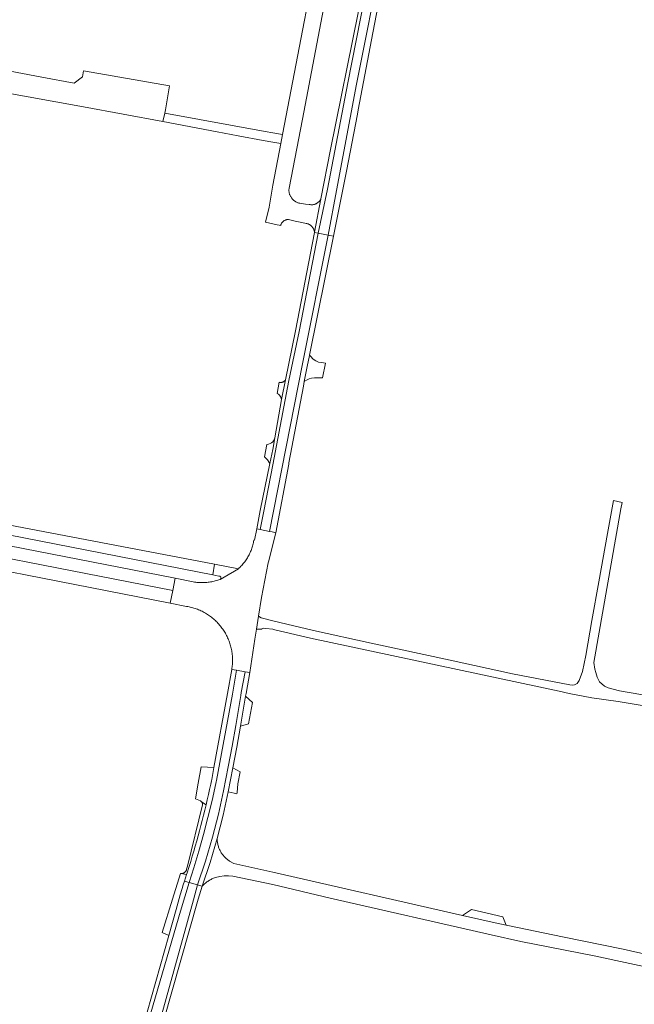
# Model space of a CAD drawing. Extents: x 146402 to 164798, y 455483 to 464134.
# Tile 173 of 256: x 157429 to 157601, y 459163 to 459439. Entities that reach past the tile are written whole.
import ezdxf

# ---------------------------------------------------------------- set-up
doc = ezdxf.new("R2010")
doc.units = 0
doc.header["$LTSCALE"] = 0.2
for name, color, linetype, lineweight in [('B-XX-VH-VERHARDING_ASFALT-GV', 252, 'CONTINUOUS', 18), ('B-XX-VH-VERHARDING_BETONSTRAATSTEEN-GV', 252, 'CONTINUOUS', 18), ('B-XX-VH-VERHARDING_FUNDERING_ZAND-GV', 252, 'CONTINUOUS', 18), ('B-XX-VH-VERHARDING_TEGEL-GV', 252, 'CONTINUOUS', 18)]:
    doc.layers.add(name, color=color, linetype=linetype, lineweight=lineweight)

msp = doc.modelspace()

# ---------------------------------------------------------------- linework, layer by layer
at = {"layer": 'B-XX-VH-VERHARDING_ASFALT-GV'}
for points in [[(157532.48, 459477.791), (157531.395, 459478.044), (157523.952, 459440.696), (157516.185, 459402.398), (157513.536, 459388.596), (157511.732, 459379.223), (157511.715, 459379.134), (157512.719, 459378.936), (157515.398, 459391.334), (157521.076, 459421.133), (157528.201, 459457.225), (157531.003, 459470.989)], [(157534.92, 459477.222), (157532.48, 459477.791), (157531.003, 459470.989), (157528.201, 459457.225), (157521.076, 459421.133), (157515.398, 459391.334), (157512.719, 459378.936), (157515.527, 459378.381), (157517.844, 459390.955), (157523.522, 459420.754), (157530.648, 459456.846), (157533.45, 459470.611)], [(157536.304, 459476.899), (157534.92, 459477.222), (157533.45, 459470.611), (157530.648, 459456.846), (157523.522, 459420.754), (157517.844, 459390.955), (157515.527, 459378.381), (157516.031, 459378.282), (157517.009, 459378.089), (157520.691, 459396.383), (157523.724, 459412.318), (157523.958, 459413.547), (157528.066, 459435.128), (157532.693, 459459.437), (157533.713, 459464.37), (157535.109, 459471.119), (157535.314, 459472.11)], [(157512.719, 459378.936), (157511.715, 459379.134), (157506.427, 459351.573), (157503.588, 459337.856), (157502.49, 459332.36), (157500.637, 459321.649), (157500, 459318.385), (157499.226, 459314.419), (157496.52, 459301.29), (157495.527, 459296.124), (157496.507, 459295.922), (157497.502, 459301.101), (157500, 459314.025), (157504.567, 459337.653), (157507.406, 459351.37)], [(157515.527, 459378.381), (157512.719, 459378.936), (157507.406, 459351.37), (157504.567, 459337.653), (157500, 459314.025), (157497.502, 459301.101), (157496.507, 459295.922), (157499.146, 459295.377), (157508.364, 459342.35)], [(157516.031, 459378.282), (157515.527, 459378.381), (157508.364, 459342.35), (157499.146, 459295.377), (157499.869, 459295.227), (157500.848, 459295.025), (157504.487, 459314.241), (157504.563, 459314.643), (157508.626, 459336.093), (157508.87, 459337.383), (157509.763, 459342.095), (157510.183, 459344.181), (157510.306, 459344.793), (157517.009, 459378.089)], [(157472.66, 459282.239), (157387.357, 459298.948), (157386.821, 459295.466), (157471.992, 459278.823)], [(157471.992, 459278.823), (157386.821, 459295.466), (157386.271, 459291.892), (157471.296, 459275.267)], [(157489.866, 459256.462), (157488.537, 459256.696), (157487.384, 459249.999), (157483.554, 459229.21), (157482.942, 459225.888), (157482.85, 459225.456), (157482.758, 459225.025), (157482.652, 459224.536), (157482.332, 459223.082), (157482.004, 459221.629), (157481.668, 459220.177), (157481.325, 459218.728), (157481.324, 459218.725), (157480.973, 459217.281), (157480.614, 459215.835), (157480.247, 459214.391), (157479.873, 459212.95), (157479.49, 459211.51), (157479.1, 459210.073), (157478.702, 459208.637), (157478.297, 459207.204), (157477.884, 459205.773), (157477.463, 459204.344), (157477.034, 459202.917), (157476.598, 459201.493), (157475.945, 459199.411), (157475.895, 459199.257), (157475.282, 459197.352), (157476.18, 459197.096), (157476.581, 459196.982), (157477.233, 459199.006), (157477.892, 459201.106), (157479.294, 459205.786), (157480.613, 459210.489), (157481.85, 459215.215), (157483.004, 459219.962), (157484.075, 459224.728), (157484.17, 459225.174), (157484.266, 459225.625), (157488.713, 459249.762)], [(157492.271, 459256.048), (157489.866, 459256.462), (157488.713, 459249.762), (157484.266, 459225.625), (157484.17, 459225.174), (157484.075, 459224.728), (157483.004, 459219.962), (157481.85, 459215.215), (157480.613, 459210.489), (157479.294, 459205.786), (157477.892, 459201.106), (157477.233, 459199.006), (157476.581, 459196.982), (157478.911, 459196.319), (157478.933, 459196.379), (157481.16, 459203.002), (157483.137, 459209.679), (157484.802, 459216.143), (157486.227, 459222.669), (157487.505, 459229.378), (157488.672, 459235.193), (157489.677, 459241.024), (157491.056, 459249.367), (157491.199, 459250.232)], [(157493.598, 459255.804), (157492.271, 459256.048), (157491.199, 459250.232), (157491.056, 459249.367), (157489.677, 459241.024), (157488.672, 459235.193), (157487.505, 459229.378), (157486.227, 459222.669), (157484.802, 459216.143), (157483.137, 459209.679), (157481.16, 459203.002), (157478.933, 459196.379), (157478.911, 459196.319), (157479.241, 459196.225), (157480.213, 459195.949), (157482.448, 459202.595), (157484.438, 459209.319), (157486.116, 459215.83), (157487.55, 459222.4), (157488.83, 459229.12), (157489.999, 459234.945), (157491.008, 459240.8), (157492.392, 459249.169), (157492.529, 459250)], [(157476.18, 459197.096), (157475.282, 459197.352), (157475.276, 459197.335), (157474.942, 459196.319), (157474.604, 459195.304), (157474.097, 459193.502), (157472.955, 459189.443), (157470.911, 459182.179), (157464.86, 459160.68), (157437.94, 459037.98), (157434.259, 459021.543), (157432.444, 459010.959), (157432.397, 459010.719), (157433.365, 459010.57), (157433.538, 459010.543), (157433.58, 459010.536), (157435.597, 459021.519), (157438.917, 459037.766), (157465.837, 459160.466), (157474.167, 459188.995), (157476.581, 459196.982)], [(157478.911, 459196.319), (157476.581, 459196.982), (157474.167, 459188.995), (157465.837, 459160.466), (157438.917, 459037.766), (157435.597, 459021.519), (157433.58, 459010.536), (157436.263, 459010.123), (157436.38, 459010.711), (157439.694, 459027.073), (157442.75, 459041.651), (157446.068, 459056.669), (157450.514, 459077.947), (157452.214, 459085.597), (157460.42, 459123.421), (157463.243, 459136.88), (157465.314, 459145.539), (157468.47, 459158.426), (157477.776, 459192.122)]]:
    msp.add_lwpolyline(points, close=True, dxfattribs=at)
for points in [[(157381.493, 459303.126), (157483.211, 459283.222), (157483.738, 459286.21), (157386.039, 459304.828)], [(157469.432, 459158.153), (157479.142, 459192.311), (157479.15, 459192.34), (157480.213, 459195.949), (157479.241, 459196.225), (157478.911, 459196.319), (157477.776, 459192.122), (157468.47, 459158.426)]]:
    msp.add_lwpolyline(points, dxfattribs=at)
at = {"layer": 'B-XX-VH-VERHARDING_BETONSTRAATSTEEN-GV'}
for points in [[(157515.538, 459473.267), (157502.722, 459406.572), (157502.239, 459404.054), (157500, 459392.396), (157499.01, 459386.21), (157498.01, 459382.04), (157500, 459381.613), (157500.81, 459381.439), (157502.251, 459381.13), (157502.253, 459381.14), (157502.287, 459381.266), (157502.328, 459381.391), (157502.377, 459381.512), (157502.433, 459381.63), (157502.496, 459381.745), (157502.567, 459381.855), (157502.643, 459381.961), (157502.726, 459382.062), (157502.815, 459382.158), (157502.91, 459382.248), (157503.01, 459382.332), (157503.115, 459382.41), (157503.225, 459382.482), (157503.339, 459382.546), (157503.456, 459382.604), (157503.577, 459382.654), (157503.701, 459382.697), (157503.827, 459382.732), (157503.955, 459382.759), (157504.084, 459382.778), (157504.214, 459382.79), (157504.345, 459382.793), (157504.476, 459382.789), (157506.333, 459382.373), (157508.19, 459381.957), (157509.38, 459381.693), (157509.468, 459381.678), (157509.614, 459381.647), (157509.758, 459381.608), (157509.9, 459381.562), (157510.039, 459381.508), (157510.175, 459381.446), (157510.308, 459381.378), (157510.436, 459381.302), (157510.561, 459381.22), (157510.681, 459381.131), (157510.795, 459381.036), (157510.905, 459380.935), (157511.009, 459380.828), (157511.107, 459380.715), (157511.199, 459380.598), (157511.285, 459380.476), (157511.364, 459380.349), (157511.436, 459380.218), (157511.501, 459380.084), (157511.558, 459379.946), (157511.609, 459379.806), (157511.651, 459379.663), (157511.686, 459379.518), (157511.713, 459379.371), (157511.732, 459379.223), (157513.536, 459388.596), (157513.53, 459388.585), (157513.46, 459388.448), (157513.383, 459388.316), (157513.3, 459388.188), (157513.209, 459388.065), (157513.112, 459387.946), (157513.01, 459387.833), (157512.901, 459387.725), (157512.787, 459387.623), (157512.668, 459387.527), (157512.543, 459387.438), (157512.415, 459387.355), (157512.282, 459387.278), (157512.146, 459387.209), (157512.005, 459387.148), (157511.863, 459387.093), (157511.717, 459387.046), (157511.569, 459387.007), (157511.419, 459386.976), (157511.268, 459386.952), (157511.116, 459386.936), (157510.963, 459386.929), (157510.81, 459386.929), (157510.657, 459386.937), (157510.505, 459386.954), (157510.354, 459386.978), (157510.204, 459387.01), (157509.186, 459387.13), (157507.572, 459387.331), (157507.438, 459387.366), (157507.305, 459387.402), (157507.177, 459387.443), (157507.012, 459387.503), (157506.848, 459387.572), (157506.689, 459387.647), (157506.532, 459387.729), (157506.38, 459387.819), (157506.232, 459387.915), (157506.088, 459388.018), (157505.949, 459388.128), (157505.816, 459388.243), (157505.688, 459388.365), (157505.565, 459388.492), (157505.448, 459388.624), (157505.337, 459388.762), (157505.233, 459388.904), (157505.135, 459389.052), (157505.044, 459389.203), (157504.96, 459389.358), (157504.883, 459389.517), (157504.813, 459389.68), (157504.751, 459389.845), (157504.696, 459390.013), (157504.649, 459390.183), (157504.609, 459390.356), (157504.578, 459390.529), (157504.554, 459390.705), (157504.539, 459390.881), (157504.531, 459391.057), (157504.6, 459391.59), (157508.31, 459410.87), (157511.96, 459430.09), (157515.7, 459449.75)], [(157626.259, 459171.965), (157598.263, 459178.292), (157581.246, 459181.785), (157565.873, 459184.94), (157565.46, 459185.025), (157562.327, 459185.668), (157553.165, 459187.76), (157500, 459199.902), (157489.112, 459202.358), (157487.922, 459202.986), (157486.861, 459203.814), (157486.857, 459203.818), (157486.679, 459203.99), (157486.507, 459204.167), (157486.341, 459204.35), (157486.181, 459204.538), (157486.026, 459204.731), (157485.879, 459204.929), (157485.738, 459205.132), (157485.603, 459205.339), (157485.475, 459205.55), (157485.354, 459205.766), (157485.24, 459205.985), (157485.134, 459206.208), (157485.034, 459206.434), (157484.942, 459206.663), (157484.858, 459206.895), (157484.78, 459207.13), (157484.711, 459207.367), (157484.649, 459207.606), (157484.595, 459207.847), (157484.549, 459208.09), (157484.511, 459208.334), (157484.481, 459208.579), (157484.459, 459208.825), (157484.444, 459209.072), (157484.438, 459209.319), (157482.448, 459202.595), (157480.213, 459195.949), (157480.336, 459196.079), (157480.527, 459196.271), (157480.723, 459196.458), (157480.925, 459196.639), (157481.133, 459196.814), (157481.345, 459196.983), (157481.562, 459197.145), (157481.784, 459197.301), (157482.011, 459197.45), (157482.242, 459197.593), (157482.476, 459197.728), (157482.715, 459197.857), (157482.958, 459197.979), (157483.203, 459198.093), (157483.453, 459198.2), (157483.705, 459198.3), (157483.96, 459198.392), (157485.156, 459198.716), (157486.385, 459198.876), (157487.001, 459198.893), (157487.617, 459198.909), (157488.84, 459198.75), (157500, 459196.475), (157516.089, 459192.574), (157561.223, 459182.315), (157569.561, 459180.474), (157590.105, 459176.49), (157617.431, 459170.54)]]:
    msp.add_lwpolyline(points, dxfattribs=at)
for points in [[(157420.021, 459427.388), (157417.27, 459431.59), (157414.55, 459430.995), (157412.15, 459430.47), (157413.62, 459428.28), (157417.463, 459422.402), (157422.59, 459418.77), (157446.96, 459414.36), (157469.22, 459410.25), (157469.77, 459412.59), (157469.94, 459413.575), (157471.087, 459420.262), (157446.95, 459424.45), (157446.72, 459422.8), (157444.33, 459421.04), (157435.269, 459422.714), (157429.93, 459423.7), (157421.36, 459425.32)], [(157510.555, 459344.483), (157510.306, 459344.793), (157510.183, 459344.181), (157509.763, 459342.095), (157508.87, 459337.383), (157509.488, 459337.766), (157510.212, 459338.122), (157510.915, 459338.332), (157511.681, 459338.46), (157512.323, 459338.463), (157513.98, 459338.47), (157514.81, 459342.576), (157513.67, 459342.736), (157512.883, 459342.857), (157512.094, 459343.164), (157511.367, 459343.658)], [(157502.49, 459332.36), (157503.588, 459337.856), (157503.55, 459337.8), (157503.481, 459337.71), (157503.407, 459337.625), (157503.326, 459337.545), (157503.24, 459337.472), (157503.149, 459337.404), (157503.053, 459337.343), (157502.953, 459337.289), (157502.85, 459337.242), (157502.744, 459337.203), (157502.635, 459337.171), (157502.525, 459337.147), (157502.412, 459337.131), (157502.299, 459337.123), (157502.186, 459337.123), (157502.073, 459337.131), (157501.961, 459337.146), (157501.85, 459337.17), (157501.234, 459334.07), (157501.591, 459333.84), (157501.902, 459333.552), (157502.279, 459332.997)], [(157500, 459318.385), (157500.637, 459321.649), (157500.396, 459321.014), (157500, 459320.468), (157499.998, 459320.465), (157499.658, 459320.2), (157499.283, 459319.987), (157498.844, 459319.818), (157498.383, 459319.721), (157497.698, 459316.272), (157498.583, 459315.446), (157499.226, 459314.419)], [(157496.507, 459295.922), (157495.527, 459296.124), (157494.91, 459292.91), (157494.715, 459292.911), (157494.659, 459292.585), (157494.595, 459292.26), (157494.523, 459291.937), (157494.444, 459291.616), (157494.356, 459291.297), (157494.261, 459290.979), (157494.159, 459290.665), (157494.048, 459290.353), (157493.931, 459290.043), (157493.805, 459289.737), (157493.673, 459289.434), (157493.533, 459289.134), (157493.386, 459288.837), (157493.232, 459288.545), (157493.071, 459288.256), (157492.902, 459287.97), (157492.727, 459287.69), (157492.546, 459287.413), (157492.357, 459287.141), (157492.162, 459286.873), (157491.961, 459286.611), (157491.753, 459286.353), (157491.54, 459286.1), (157491.32, 459285.853), (157491.094, 459285.611), (157490.863, 459285.374), (157490.626, 459285.143), (157490.406, 459284.939), (157486.395, 459282.596), (157485.274, 459281.942), (157485.245, 459281.925), (157484.918, 459281.812), (157484.588, 459281.706), (157484.255, 459281.608), (157483.921, 459281.518), (157483.585, 459281.435), (157483.247, 459281.361), (157482.907, 459281.294), (157482.565, 459281.235), (157482.223, 459281.183), (157481.879, 459281.14), (157481.535, 459281.105), (157481.189, 459281.078), (157480.843, 459281.058), (157480.497, 459281.047), (157480.151, 459281.044), (157479.804, 459281.048), (157479.458, 459281.061), (157479.113, 459281.082), (157478.767, 459281.11), (157478.423, 459281.147), (157478.08, 459281.192), (157477.737, 459281.244), (157472.66, 459282.239), (157471.992, 459278.823), (157471.296, 459275.267), (157475.889, 459274.369), (157476.234, 459274.309), (157476.577, 459274.242), (157476.919, 459274.166), (157477.259, 459274.083), (157477.597, 459273.992), (157477.932, 459273.894), (157478.266, 459273.787), (157478.596, 459273.673), (157478.925, 459273.552), (157479.25, 459273.423), (157479.572, 459273.287), (157479.891, 459273.143), (157480.207, 459272.992), (157480.519, 459272.834), (157480.828, 459272.669), (157481.132, 459272.497), (157481.433, 459272.318), (157481.729, 459272.132), (157482.021, 459271.939), (157482.309, 459271.74), (157482.592, 459271.534), (157482.87, 459271.322), (157483.143, 459271.103), (157483.411, 459270.878), (157483.674, 459270.648), (157483.932, 459270.411), (157484.184, 459270.168), (157484.431, 459269.92), (157484.672, 459269.666), (157484.907, 459269.407), (157485.136, 459269.142), (157485.359, 459268.873), (157485.575, 459268.598), (157485.786, 459268.318), (157485.989, 459268.034), (157486.187, 459267.745), (157486.377, 459267.452), (157486.561, 459267.154), (157486.738, 459266.852), (157486.908, 459266.546), (157487.071, 459266.237), (157487.227, 459265.924), (157487.376, 459265.607), (157487.517, 459265.287), (157487.652, 459264.964), (157487.778, 459264.637), (157487.898, 459264.308), (157488.009, 459263.977), (157488.113, 459263.643), (157488.209, 459263.306), (157488.298, 459262.968), (157488.379, 459262.627), (157488.452, 459262.285), (157488.517, 459261.942), (157488.575, 459261.596), (157488.624, 459261.25), (157488.666, 459260.902), (157488.699, 459260.554), (157488.725, 459260.205), (157488.742, 459259.856), (157488.752, 459259.506), (157488.754, 459259.156), (157488.747, 459258.806), (157488.733, 459258.457), (157488.71, 459258.108), (157488.68, 459257.759), (157488.642, 459257.411), (157488.596, 459257.064), (157488.56, 459256.831), (157488.537, 459256.696), (157489.866, 459256.462), (157492.271, 459256.048), (157493.598, 459255.804), (157494.97, 459265.227), (157495.422, 459268.034), (157496.01, 459271.676), (157496.847, 459276.855), (157498.699, 459286.552), (157498.783, 459286.884), (157500.848, 459295.025), (157499.869, 459295.227), (157499.146, 459295.377)], [(157490.406, 459284.939), (157483.738, 459286.21), (157483.211, 459283.222), (157484.946, 459282.882), (157485.01, 459282.883), (157485.074, 459282.877), (157485.136, 459282.863), (157485.196, 459282.841), (157485.253, 459282.811), (157485.306, 459282.775), (157485.354, 459282.733), (157485.396, 459282.685), (157485.432, 459282.631), (157485.461, 459282.574), (157485.483, 459282.514), (157485.497, 459282.452), (157485.503, 459282.388), (157485.501, 459282.324), (157485.492, 459282.261), (157485.474, 459282.199), (157485.449, 459282.14), (157485.416, 459282.085), (157485.378, 459282.034), (157485.333, 459281.988), (157485.274, 459281.942), (157486.395, 459282.596)], [(157494.307, 459247.409), (157492.392, 459249.169), (157491.008, 459240.8), (157493.235, 459241.419)], [(157483.554, 459229.21), (157479.94, 459229.404), (157479.155, 459224.824), (157478.398, 459220.404), (157479.737, 459219.886), (157479.77, 459219.869), (157479.851, 459219.823), (157479.927, 459219.769), (157479.999, 459219.709), (157480.065, 459219.643), (157481.324, 459218.725), (157481.325, 459218.728), (157481.668, 459220.177), (157482.004, 459221.629), (157482.332, 459223.082), (157482.652, 459224.536), (157482.758, 459225.025), (157482.85, 459225.456), (157482.942, 459225.888)], [(157490.842, 459228.052), (157488.83, 459229.12), (157487.55, 459222.4), (157489.25, 459222.07), (157489.996, 459221.888), (157490.055, 459222.187), (157490.225, 459224.602)], [(157481.324, 459218.725), (157480.065, 459219.643), (157480.126, 459219.572), (157480.18, 459219.496), (157480.227, 459219.416), (157480.267, 459219.331), (157480.3, 459219.244), (157480.326, 459219.154), (157480.343, 459219.062), (157480.353, 459218.97), (157480.354, 459218.876), (157480.348, 459218.783), (157476.087, 459201.61), (157475.881, 459200.779), (157475.866, 459200.696), (157475.839, 459200.59), (157475.805, 459200.486), (157475.763, 459200.385), (157475.714, 459200.288), (157475.658, 459200.194), (157475.595, 459200.104), (157475.526, 459200.019), (157475.451, 459199.94), (157475.37, 459199.866), (157475.284, 459199.798), (157475.194, 459199.737), (157475.099, 459199.683), (157475, 459199.635), (157474.898, 459199.595), (157474.794, 459199.563), (157474.688, 459199.538), (157474.579, 459199.521), (157474.47, 459199.512), (157474.361, 459199.511), (157474.252, 459199.518), (157475.895, 459199.257), (157475.945, 459199.411), (157476.598, 459201.493), (157477.034, 459202.917), (157477.463, 459204.344), (157477.884, 459205.773), (157478.297, 459207.204), (157478.702, 459208.637), (157479.1, 459210.073), (157479.49, 459211.51), (157479.873, 459212.95), (157480.247, 459214.391), (157480.614, 459215.835), (157480.973, 459217.281)], [(157474.144, 459199.533), (157474.122, 459199.538), (157471.915, 459192.35), (157469.071, 459182.96), (157470.911, 459182.179), (157472.955, 459189.443), (157474.097, 459193.502), (157474.604, 459195.304), (157474.942, 459196.319), (157475.276, 459197.335), (157475.282, 459197.352), (157475.895, 459199.257), (157474.252, 459199.518)], [(157564.533, 459187.339), (157555.724, 459189.4), (157553.165, 459187.76), (157562.327, 459185.668), (157565.46, 459185.025)]]:
    msp.add_lwpolyline(points, close=True, dxfattribs=at)
at = {"layer": 'B-XX-VH-VERHARDING_FUNDERING_ZAND-GV'}
msp.add_lwpolyline([(157609.148, 459248.676), (157597.166, 459250.692), (157594.01, 459251.514), (157593.013, 459251.986), (157591.619, 459253.264), (157590.929, 459254.586), (157590.541, 459255.85), (157590.256, 459256.779), (157589.999, 459258.62), (157597.576, 459301.68), (157597.962, 459303.531), (157595.496, 459304.056), (157593.812, 459294.843), (157591.368, 459281.284), (157589.45, 459270.399), (157587.714, 459260.655), (157586.823, 459256.093), (157585.923, 459253.562), (157585.306, 459252.751), (157584.603, 459252.354), (157584.085, 459252.331), (157583.298, 459252.348), (157567.25, 459255.464), (157549.728, 459259.278), (157527.581, 459264.064), (157511.448, 459267.635), (157500, 459270.295), (157496.763, 459271.143), (157496.01, 459271.676), (157495.422, 459268.034), (157496.932, 459268.035), (157497.08, 459268.174), (157497.563, 459268.288), (157498.117, 459268.194), (157500, 459267.953), (157500.563, 459267.807), (157510.591, 459265.494), (157580.245, 459250.61), (157583.098, 459250), (157589.479, 459248.717), (157596.81, 459247.685), (157603.568, 459246.619)], dxfattribs=at)
at = {"layer": 'B-XX-VH-VERHARDING_TEGEL-GV'}
msp.add_lwpolyline([(157497.87, 459407.46), (157469.77, 459412.59), (157469.22, 459410.25), (157484.45, 459407.39), (157490.351, 459406.283), (157497.35, 459404.97), (157500, 459404.475), (157502.239, 459404.054), (157502.722, 459406.572), (157500, 459407.071)], close=True, dxfattribs=at)

doc.saveas('drawing.dxf')
